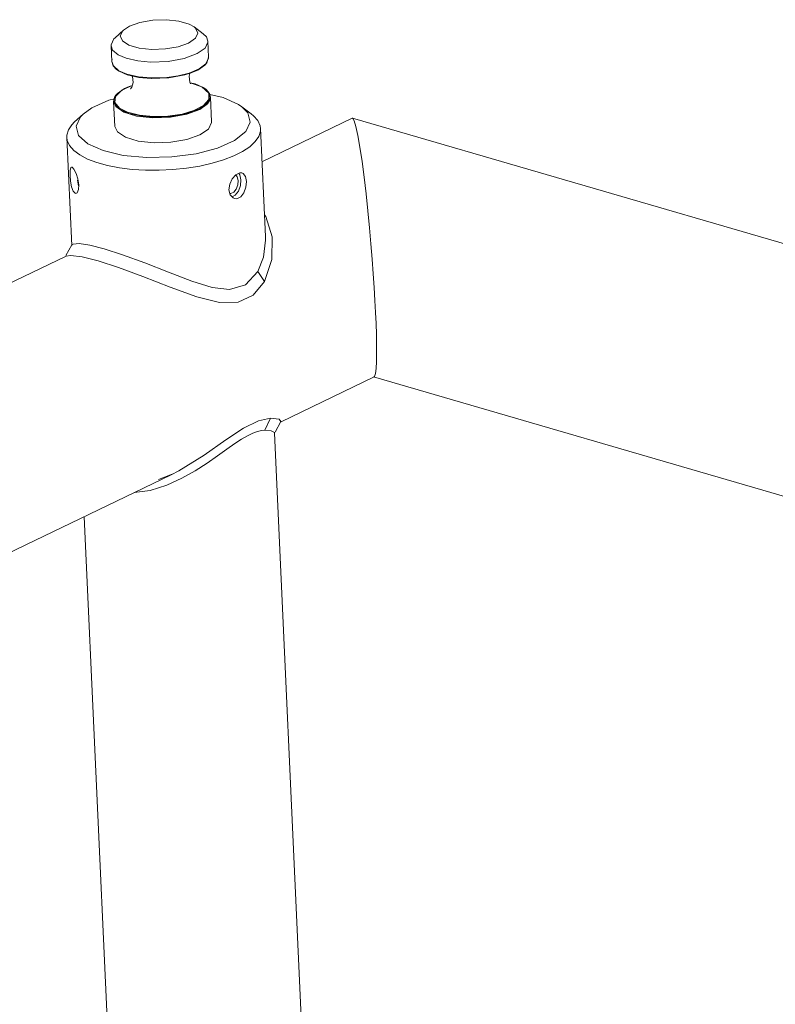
# Model space of a CAD drawing. Header units: millimetres. Extents: x 3925 to 5043, y -86 to 778.
# Tile 156 of 159: x 4819 to 4858, y 544 to 594. Entities that reach past the tile are written whole.
import ezdxf

# ---------------------------------------------------------------- set-up
doc = ezdxf.new("R2010")
doc.units = ezdxf.units.MM
doc.header["$LTSCALE"] = 46.255
doc.layers.add('140-155102-0DXF_CONTINUOUS_LINE', color=7, linetype='CONTINUOUS')

msp = doc.modelspace()

# ---------------------------------------------------------------- linework, layer by layer
at = {"layer": '140-155102-0DXF_CONTINUOUS_LINE', "color": 7, "linetype": 'Continuous', "lineweight": 0}
for p, q in [((4824.8373, 593.8099), (4824.4, 593.4059)), ((4828.4768, 593.9774), (4828.9493, 593.6153)), ((4829.228, 592.4091), (4829.1901, 593.2322)), ((4824.1954, 593.0023), (4824.2332, 592.1818)), ((4829.0414, 592.8847), (4828.6361, 592.5939)), ((4824.2329, 592.1901), (4824.3026, 591.9668)), ((4824.3144, 591.9597), (4824.2332, 592.1818)), ((4829.1229, 592.1015), (4829.0677, 592.0335)), ((4824.3026, 591.9668), (4824.474, 591.7805)), ((4824.6028, 591.7131), (4824.3144, 591.9597)), ((4824.474, 591.7805), (4824.4634, 591.789)), ((4825.0157, 591.5351), (4824.6028, 591.7131)), ((4827.6549, 591.4461), (4828.226, 591.5908)), ((4828.2824, 591.584), (4828.0002, 591.4983)), ((4828.2589, 591.5768), (4828.2163, 591.4364)), ((4828.226, 591.5908), (4828.7429, 591.8103)), ((4828.6646, 591.7443), (4828.2824, 591.584)), ((4829.0303, 591.995), (4828.6646, 591.7443)), ((4829.0677, 592.0335), (4829.0303, 591.995)), ((4825.6128, 591.399), (4825.0157, 591.5351)), ((4826.2617, 591.3405), (4825.6128, 591.399)), ((4827.1719, 591.3477), (4826.2658, 591.3139)), ((4828.0002, 591.4983), (4827.1719, 591.3477)), ((4828.2163, 591.4364), (4828.2595, 591.1194)), ((4828.2595, 591.1194), (4828.2999, 591.0353)), ((4828.2705, 591.0966), (4828.4492, 591.058)), ((4828.8718, 590.8845), (4828.2709, 591.0956)), ((4828.4492, 591.058), (4828.5288, 591.0336)), ((4824.527, 590.5477), (4824.3968, 590.3862)), ((4824.4253, 590.389), (4824.7476, 590.7066)), ((4824.7476, 590.7066), (4825.2915, 590.9471)), ((4825.1329, 590.9054), (4825.2948, 590.958)), ((4829.2321, 590.5553), (4828.8718, 590.8845)), ((4829.2708, 590.543), (4829.0826, 590.7598)), ((4829.0826, 590.7598), (4829.0923, 590.7519)), ((4829.0923, 590.7519), (4829.2262, 590.6114)), ((4829.2375, 590.2266), (4829.2321, 590.5553)), ((4829.3227, 590.3507), (4829.2708, 590.543)), ((4824.0799, 590.1952), (4824.3651, 590.2703)), ((4824.3968, 590.3862), (4824.3275, 590.1328)), ((4824.3277, 590.1294), (4824.3867, 588.8472)), ((4824.3414, 590.2141), (4824.4269, 590.4315)), ((4824.4208, 589.941), (4824.3414, 590.2141)), ((4824.3922, 590.0774), (4824.4253, 590.389)), ((4829.3038, 590.2245), (4829.1737, 590.0117)), ((4829.3224, 590.3593), (4829.3814, 589.077)), ((4829.3224, 590.3593), (4829.3227, 590.3507)), ((4830.9458, 589.8585), (4831.4184, 589.4965)), ((4822.757, 589.4817), (4822.3197, 589.0777)), ((4836.6255, 589.2676), (4831.9783, 587.0284)), ((4836.6461, 589.2693), (4836.6256, 589.2676)), ((4969.7132, 550.5654), (4836.6461, 589.2693)), ((4831.9, 588.7303), (4832.1556, 583.177)), ((4821.9106, 588.2705), (4822.1661, 582.717)), ((4822.9971, 587.9456), (4822.5202, 588.3771)), ((4822.1151, 586.7197), (4822.152, 586.7504)), ((4822.107, 586.0186), (4822.0806, 586.3185)), ((4822.161, 585.7273), (4822.107, 586.0186)), ((4822.4639, 586.0799), (4822.5161, 585.7894)), ((4822.4885, 586.1376), (4822.532, 585.8403)), ((4830.3134, 585.8725), (4830.4428, 586.1495)), ((4830.4428, 586.1495), (4830.6291, 586.3556)), ((4830.6219, 586.3476), (4830.7054, 586.2409)), ((4830.6291, 586.3556), (4830.829, 586.4524)), ((4830.7054, 586.2409), (4830.7446, 586.0502)), ((4830.7446, 586.0502), (4830.7251, 585.8268)), ((4830.837, 586.3466), (4830.7764, 586.4269)), ((4830.829, 586.4524), (4830.9434, 586.4476)), ((4830.8867, 586.0951), (4830.837, 586.3466)), ((4830.8622, 585.7957), (4830.8867, 586.0951)), ((4831.123, 586.2635), (4831.1732, 586.0117)), ((4822.514, 585.588), (4822.4424, 585.4293)), ((4822.532, 585.8403), (4822.514, 585.588)), ((4830.2752, 585.5791), (4830.3134, 585.8725)), ((4830.3389, 585.3235), (4830.2752, 585.579)), ((4830.6027, 585.2969), (4830.764, 585.5098)), ((4830.764, 585.5098), (4830.8622, 585.7957)), ((4822.3854, 585.3954), (4822.3424, 585.4)), ((4822.4424, 585.4293), (4822.3854, 585.3954)), ((4830.3749, 585.3802), (4830.3239, 585.3836)), ((4830.4891, 585.1577), (4830.3389, 585.3235)), ((4830.4358, 585.2166), (4830.6027, 585.2969)), ((4830.5594, 585.1273), (4830.4891, 585.1577)), ((4830.6871, 585.1185), (4830.5594, 585.1273)), ((4830.8866, 585.2146), (4830.6871, 585.1185)), ((4831.049, 585.4276), (4830.8866, 585.2146)), ((4832.1594, 582.9915), (4832.0505, 582.1091)), ((4832.1556, 583.176), (4832.1594, 582.9915)), ((4832.4935, 581.984), (4832.5089, 583.1606)), ((4822.1716, 582.7399), (4821.8669, 582.1892)), ((4824.7903, 582.2345), (4823.8417, 582.541)), ((4821.874, 582.1596), (4770.7517, 557.5265)), ((4821.874, 582.1596), (4822.108, 582.1963)), ((4822.108, 582.1963), (4822.7007, 582.1288)), ((4822.7007, 582.1288), (4823.5331, 581.9229)), ((4823.5331, 581.9229), (4824.5806, 581.5823)), ((4832.0505, 582.1091), (4831.766, 581.3705)), ((4832.1109, 580.8524), (4832.4935, 581.984)), ((4831.766, 581.3705), (4832.1109, 580.8524)), ((4837.755, 575.9364), (4832.963, 573.6274)), ((4965.3359, 538.8205), (4837.7343, 575.9347)), ((4837.755, 575.9364), (4837.7347, 575.9347)), ((4837.78, 575.9629), (4837.755, 575.9364)), ((4837.826, 576.1158), (4837.78, 575.9629)), ((4832.4206, 573.8204), (4831.8013, 573.6806)), ((4832.1302, 573.1915), (4832.4206, 573.8204)), ((4832.8661, 573.7582), (4832.4206, 573.8204)), ((4832.6537, 573.0911), (4832.9573, 573.6397)), ((4832.9571, 573.6396), (4832.8661, 573.7582)), ((4832.1302, 573.1915), (4832.4529, 573.1639)), ((4832.6218, 573.0463), (4834.0241, 542.5768)), ((4827.3004, 570.8989), (4771.7364, 544.1255)), ((4826.6423, 570.6554), (4827.3444, 570.9252)), ((4827.6992, 571.1027), (4827.3004, 570.8989)), ((4827.0793, 570.3609), (4827.8478, 570.7168)), ((4822.8096, 568.735), (4824.0184, 542.4707))]:
    msp.add_line(p, q, dxfattribs=at)
for points in [[(4824.8375, 593.8098), (4825.1529, 594.0156), (4825.6859, 594.2046), (4826.3461, 594.3198), (4827.0466, 594.3439)], [(4827.0466, 594.3439), (4827.6981, 594.2746), (4828.2219, 594.1217), (4828.4767, 593.9773)], [(4824.6735, 593.5084), (4824.8008, 593.7738), (4824.8375, 593.8098)], [(4828.6696, 593.6495), (4828.5423, 593.3841), (4828.1902, 593.1423), (4827.6572, 592.9533), (4826.9969, 592.8381), (4826.2965, 592.814)], [(4828.4767, 593.9773), (4828.5567, 593.9062), (4828.6696, 593.6495)], [(4828.9493, 593.6153), (4829.1089, 593.4543), (4829.1901, 593.2322)], [(4824.1954, 593.0023), (4824.1968, 593.0548), (4824.3441, 593.3499), (4824.4, 593.4059)], [(4826.2965, 592.814), (4825.645, 592.8833), (4825.1212, 593.0361), (4824.7863, 593.2517), (4824.6735, 593.5084)], [(4829.1901, 593.2322), (4829.1888, 593.1797), (4829.0414, 592.8847)], [(4824.565, 592.5336), (4824.2767, 592.7802), (4824.1954, 593.0023)], [(4828.6361, 592.5939), (4827.9681, 592.3465), (4827.1351, 592.195), (4826.2239, 592.161)], [(4824.2329, 592.1901), (4824.2345, 592.2343), (4824.2482, 592.3051)], [(4826.2239, 592.161), (4825.575, 592.2195), (4824.9779, 592.3557), (4824.565, 592.5336)], [(4828.7429, 591.8103), (4829.0851, 592.0706), (4829.2271, 592.3658), (4829.228, 592.4091)], [(4829.0303, 591.995), (4829.1358, 592.1187), (4829.228, 592.4091)], [(4825.2507, 591.4445), (4825.0267, 591.5074), (4824.6161, 591.6844), (4824.474, 591.7805)], [(4825.2111, 590.7829), (4825.2062, 590.7789), (4825.2651, 590.8601), (4825.3392, 591.1046)], [(4826.2658, 591.3139), (4825.6205, 591.372), (4825.2507, 591.4445)], [(4825.3392, 591.1046), (4825.296, 591.4217), (4825.2887, 591.437)], [(4826.2617, 591.3405), (4826.9459, 591.354), (4827.6549, 591.4461)], [(4826.2658, 591.3139), (4826.2639, 591.3204), (4826.2625, 591.3295), (4826.2617, 591.3405)], [(4826.2658, 591.3139), (4826.2679, 591.3103), (4826.2703, 591.3099), (4826.2728, 591.3127)], [(4824.4269, 590.4315), (4824.4879, 590.5075), (4824.527, 590.5477)], [(4824.527, 590.5477), (4824.891, 590.7967), (4825.1329, 590.9054)], [(4828.5288, 591.0336), (4828.9395, 590.8567), (4829.0826, 590.7598)], [(4829.2262, 590.6114), (4829.3057, 590.3384), (4829.1592, 590.0449)], [(4822.7576, 589.4816), (4823.2051, 589.8053), (4824.0799, 590.1952)], [(4824.3277, 590.1294), (4824.44, 589.8669), (4824.8477, 589.5833), (4825.5073, 589.3814), (4826.3562, 589.2881)], [(4826.363, 589.3525), (4825.6541, 589.4214), (4825.0441, 589.5765), (4824.6241, 589.7909), (4824.3922, 590.0774)], [(4829.1592, 590.0449), (4828.7561, 589.7557), (4828.0918, 589.5097), (4827.2635, 589.3591), (4826.3573, 589.3253)], [(4826.363, 589.3525), (4827.1153, 589.3721), (4827.855, 589.4817), (4828.4681, 589.6612), (4828.969, 589.923), (4829.2375, 590.2266)], [(4829.2848, 590.4912), (4829.9841, 590.3287), (4830.7709, 589.9786), (4830.9455, 589.8585)], [(4829.3227, 590.3507), (4829.321, 590.3068), (4829.3038, 590.2245)], [(4826.3573, 589.3253), (4825.7121, 589.3834), (4825.1183, 589.5188), (4824.7076, 589.6957), (4824.4208, 589.941)], [(4829.1737, 590.0117), (4828.7683, 589.7209), (4828.1003, 589.4735), (4827.2674, 589.322), (4826.3562, 589.2881)], [(4830.9455, 589.8585), (4831.2479, 589.5471), (4831.3759, 589.0658)], [(4821.9106, 588.2705), (4821.9148, 588.3902), (4821.9976, 588.6639), (4822.1803, 588.9345), (4822.3197, 589.0777)], [(4822.5202, 588.3771), (4822.3922, 588.8584), (4822.6266, 589.347), (4822.7576, 589.4816)], [(4831.3759, 589.0658), (4831.1414, 588.5772), (4830.563, 588.1189), (4829.6881, 587.729), (4828.5819, 587.4376), (4827.3284, 587.2694), (4826.0401, 587.2409)], [(4826.3573, 589.3253), (4826.3563, 589.3131), (4826.3559, 589.3004), (4826.3562, 589.2881)], [(4826.3573, 589.3253), (4826.3588, 589.3364), (4826.3607, 589.3457), (4826.363, 589.3525)], [(4826.4152, 588.0059), (4827.2865, 588.0357), (4828.1044, 588.177), (4828.7691, 588.4099), (4829.2152, 588.711), (4829.3813, 589.0425), (4829.3812, 589.077)], [(4831.9, 588.7303), (4831.8779, 588.8783), (4831.7593, 589.1424), (4831.5416, 589.3937), (4831.4184, 589.4965)], [(4836.7364, 589.129), (4836.661, 589.2612), (4836.6461, 589.2693)], [(4836.9244, 588.3742), (4836.8251, 588.833), (4836.7364, 589.129)], [(4824.3868, 588.8472), (4824.5209, 588.56), (4824.9376, 588.2873), (4825.5972, 588.0932), (4826.4152, 588.0059)], [(4831.3469, 587.8011), (4831.6269, 588.0625), (4831.8109, 588.3328), (4831.8952, 588.6067), (4831.9, 588.7303)], [(4822.5848, 587.372), (4822.2719, 587.6045), (4822.0535, 587.855), (4821.9336, 588.1187), (4821.9106, 588.2705)], [(4837.834, 579.2607), (4837.8034, 579.8757), (4837.7645, 580.5375), (4837.7178, 581.2453), (4837.6627, 581.997), (4837.5985, 582.7908), (4837.5246, 583.6247), (4837.4407, 584.4885), (4837.3474, 585.3644), (4837.2461, 586.2255), (4837.1393, 587.0391), (4837.0306, 587.7672), (4836.9244, 588.3742)], [(4826.0401, 587.2409), (4824.8261, 587.3533), (4823.784, 587.5956), (4822.9971, 587.9456)], [(4825.9676, 586.588), (4826.6749, 586.5839), (4827.3864, 586.6187), (4828.0895, 586.6919), (4828.7672, 586.8017), (4829.4076, 586.9461), (4829.9966, 587.122), (4830.5235, 587.3261), (4830.9764, 587.5539), (4831.3469, 587.8011)], [(4825.9676, 586.588), (4825.2792, 586.631), (4824.6245, 586.7119), (4824.0149, 586.8294), (4823.4652, 586.9806), (4822.9849, 587.1628), (4822.5848, 587.372)], [(4822.0806, 586.3185), (4822.0817, 586.5678), (4822.1151, 586.7197)], [(4822.152, 586.7504), (4822.1846, 586.7444), (4822.285, 586.6384), (4822.3965, 586.4225), (4822.4885, 586.1376)], [(4830.9434, 586.4476), (4831.0029, 586.4204), (4831.123, 586.2635)], [(4831.1732, 586.0117), (4831.1485, 585.7143), (4831.049, 585.4276)], [(4822.3424, 585.4), (4822.2421, 585.5062), (4822.161, 585.7273)], [(4830.7251, 585.8268), (4830.6487, 585.6129), (4830.5249, 585.4527), (4830.3749, 585.3802)], [(4832.5089, 583.1606), (4832.1761, 584.2006), (4832.1043, 584.2907)], [(4822.5451, 582.8075), (4822.2347, 582.7834), (4822.1717, 582.7394)], [(4823.8417, 582.541), (4823.1021, 582.7281), (4822.5451, 582.8075)], [(4831.766, 581.3705), (4831.1322, 580.6755), (4830.3067, 580.4438), (4829.4033, 580.5531), (4828.3566, 580.8725), (4827.1591, 581.328), (4825.9377, 581.809), (4824.7903, 582.2345)], [(4824.5806, 581.5823), (4825.8275, 581.1158), (4827.2356, 580.5605), (4828.6105, 580.0584), (4829.793, 579.7694), (4830.7433, 579.7844), (4831.5211, 580.1437), (4832.1109, 580.8524)], [(4837.834, 579.2607), (4837.8578, 578.6814), (4837.8753, 578.1308), (4837.885, 577.6153), (4837.886, 577.1438), (4837.8776, 576.7271), (4837.858, 576.378), (4837.826, 576.1158)], [(4831.8013, 573.6806), (4831.0267, 573.2974), (4830.1111, 572.6879), (4829.0008, 571.9053), (4827.6992, 571.1027)], [(4827.8478, 570.7168), (4828.5328, 571.1067), (4829.1441, 571.5018), (4829.6852, 571.8771), (4830.1608, 572.2146), (4830.5712, 572.4991), (4830.9266, 572.7281), (4831.2349, 572.9037), (4831.5039, 573.031), (4831.7416, 573.1176), (4831.951, 573.1692), (4832.1302, 573.1915)], [(4832.4529, 573.1639), (4832.6153, 573.0687), (4832.6217, 573.0479)], [(4825.3814, 569.9742), (4826.217, 570.0839), (4827.0793, 570.3609)]]:
    msp.add_lwpolyline(points, dxfattribs=at)

doc.saveas('drawing.dxf')
